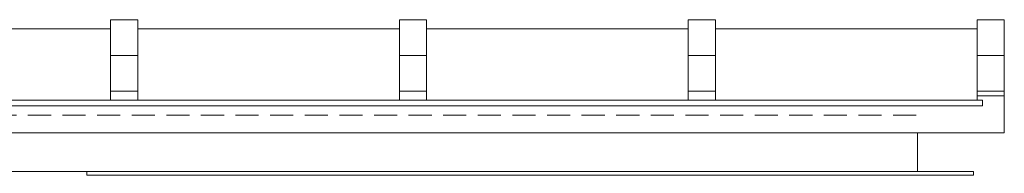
# Model space of a CAD drawing. Header units: millimetres. Extents: x 14400 to 93787, y -21104 to 39413.
# Tile 88 of 256: x 23146 to 23688, y 9994 to 10079. Entities that reach past the tile are written whole.
import ezdxf

# ---------------------------------------------------------------- set-up
doc = ezdxf.new("R2010")
doc.units = ezdxf.units.MM
doc.linetypes.add('HIDDEN', pattern=[9.525, 6.35, -3.175])
doc.layers.add('!MODUS_OPIS', color=3, linetype='Continuous', lineweight=13)
doc.layers.add('Widok', color=1, linetype='Continuous', lineweight=15)

msp = doc.modelspace()

# ---------------------------------------------------------------- linework, layer by layer
at = {"layer": '!MODUS_OPIS', "linetype": 'HIDDEN', "ltscale": 2}
for points in [[(23639.40184, 10026.23322), (22401.71779, 10026.23322)], [(23639.40184, 9995.23322), (22401.71779, 9995.23322)]]:
    msp.add_lwpolyline(points, dxfattribs=at)
at = {"layer": 'Widok', "ltscale": 2}
for points in [[(23195.90184, 10078.69199), (23210.90184, 10078.69199), (23210.90184, 10059.08589), (23195.90184, 10059.08589)], [(23354.90184, 10078.69199), (23369.90184, 10078.69199), (23369.90184, 10059.08589), (23354.90184, 10059.08589)], [(23513.90184, 10078.69199), (23528.90184, 10078.69199), (23528.90184, 10059.08589), (23513.90184, 10059.08589)], [(23672.90184, 10078.69199), (23687.90184, 10078.69199), (23687.90184, 10059.08589), (23672.90184, 10059.08589)], [(23672.90184, 10039.40704), (23687.90184, 10039.40704), (23687.90184, 10036.87403), (23672.90184, 10036.87403)], [(23675.90184, 10034.40704), (22571.90184, 10034.40704), (22571.90184, 10031.40704), (23675.90184, 10031.40704)], [(23182.90184, 9993.23322), (23670.94642, 9993.23322), (23670.94642, 9995.23322), (23182.90184, 9995.23322)]]:
    msp.add_lwpolyline(points, close=True, dxfattribs=at)
for points in [[(23051.90184, 10073.69199), (23195.90184, 10073.69199)], [(23210.90184, 10073.69199), (23354.90184, 10073.69199)], [(23369.90184, 10073.69199), (23513.90184, 10073.69199)], [(23528.90184, 10073.69199), (23672.90184, 10073.69199)], [(23687.90184, 10016.39424), (23687.90184, 10039.40704), (23672.90184, 10039.40704), (23672.90184, 10034.40704), (23528.90184, 10034.40704), (23528.90184, 10039.40704), (23513.90184, 10039.40704), (23513.90184, 10034.40704), (23369.90184, 10034.40704), (23369.90184, 10039.40704), (23354.90184, 10039.40704), (23354.90184, 10034.40704), (23210.90184, 10034.40704), (23210.90184, 10039.40704), (23195.90184, 10039.40704), (23195.90184, 10034.40704), (23051.90184, 10034.40704)], [(22559.90184, 10016.39424), (23687.90184, 10016.39424)], [(23640.2048, 10016.39424), (23640.2048, 9995.23322)], [(22892.90184, 9995.23322), (23217.90184, 9995.23322)]]:
    msp.add_lwpolyline(points, dxfattribs=at)
at = {"layer": 'Widok', "color": 1}
for points in [[(23195.90184, 10059.08589), (23210.90184, 10059.08589), (23210.90184, 10039.40704), (23195.90184, 10039.40704)], [(23354.90184, 10059.08589), (23369.90184, 10059.08589), (23369.90184, 10039.40704), (23354.90184, 10039.40704)], [(23513.90184, 10059.08589), (23528.90184, 10059.08589), (23528.90184, 10039.40704), (23513.90184, 10039.40704)], [(23672.90184, 10059.08589), (23687.90184, 10059.08589), (23687.90184, 10039.40704), (23672.90184, 10039.40704)]]:
    msp.add_lwpolyline(points, close=True, dxfattribs=at)

doc.saveas('drawing.dxf')
